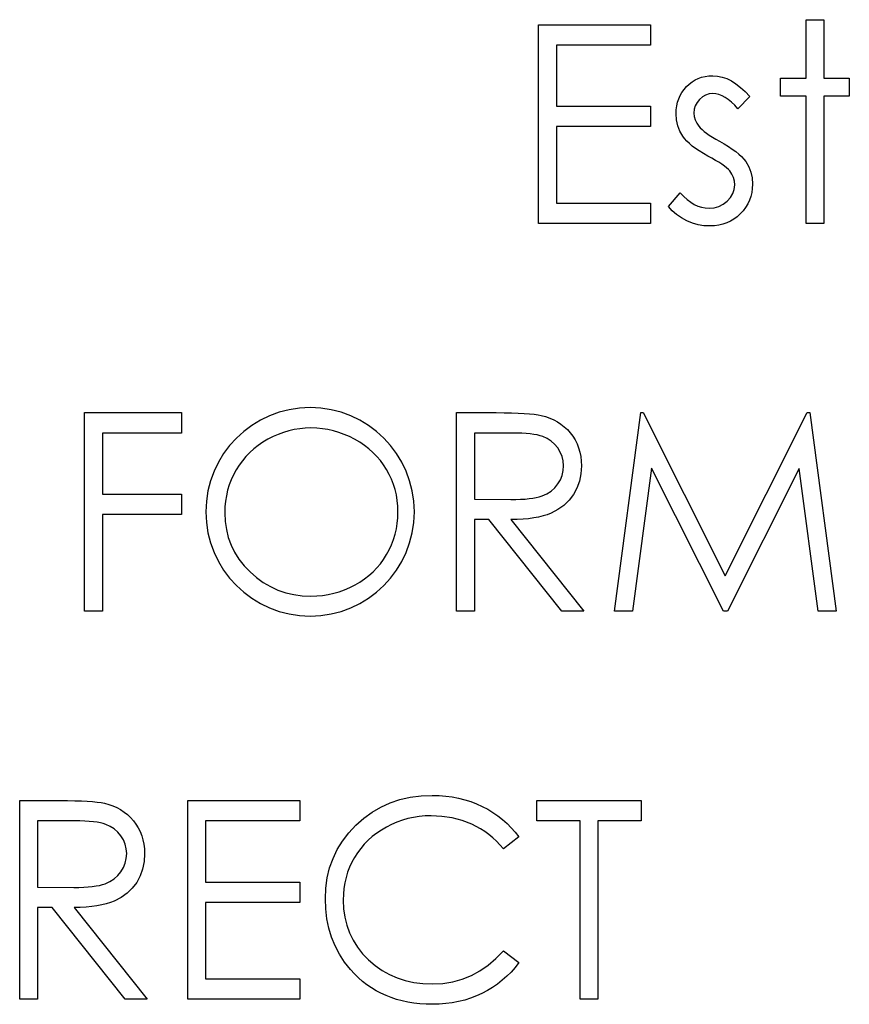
# Model space of a CAD drawing. Header units: inches. Extents: x 1694 to 2505, y -239 to -56.
# Tile 162 of 179: x 1834.672 to 1835.247, y -81.697 to -81.015. Entities that reach past the tile are written whole.
import ezdxf

# ---------------------------------------------------------------- set-up
doc = ezdxf.new("R2010")
doc.units = ezdxf.units.IN
doc.header["$LTSCALE"] = 0.5
doc.header["$MEASUREMENT"] = 0

msp = doc.modelspace()

# ---------------------------------------------------------------- linework, layer by layer
at = {"color": 7, "linetype": 'Continuous'}
for p, q in [((1835.21745, -81.05519), (1835.21745, -81.01456)), ((1835.21746, -81.01456), (1835.22982, -81.01456)), ((1835.22982, -81.01456), (1835.22982, -81.05519)), ((1835.03196, -81.01809), (1835.10969, -81.01809)), ((1835.03196, -81.15589), (1835.03196, -81.01809)), ((1835.10969, -81.01809), (1835.10969, -81.03222)), ((1835.10969, -81.03222), (1835.04432, -81.03222)), ((1835.04432, -81.03222), (1835.04432, -81.07462)), ((1835.14052, -81.05638), (1835.14273, -81.0553)), ((1835.14273, -81.0553), (1835.14507, -81.05447)), ((1835.14507, -81.05447), (1835.14753, -81.05389)), ((1835.14753, -81.05389), (1835.1501, -81.05353)), ((1835.1501, -81.05353), (1835.1528, -81.05342)), ((1835.1528, -81.05342), (1835.156, -81.05364)), ((1835.156, -81.05364), (1835.15921, -81.05431)), ((1835.15921, -81.05431), (1835.16244, -81.05544)), ((1835.16244, -81.05544), (1835.16567, -81.05701)), ((1835.19978, -81.06756), (1835.19978, -81.05519)), ((1835.19978, -81.05519), (1835.21745, -81.05519)), ((1835.22982, -81.05519), (1835.24748, -81.05519)), ((1835.24748, -81.05519), (1835.24748, -81.06756)), ((1835.13287, -81.06289), (1835.13456, -81.06096)), ((1835.13456, -81.06096), (1835.13643, -81.05919)), ((1835.13643, -81.05919), (1835.13842, -81.05767)), ((1835.13842, -81.05767), (1835.14052, -81.05638)), ((1835.16567, -81.05701), (1835.16887, -81.05903)), ((1835.16887, -81.05903), (1835.1721, -81.06148)), ((1835.1721, -81.06148), (1835.17535, -81.06438)), ((1835.12915, -81.06943), (1835.13017, -81.06714)), ((1835.13017, -81.06714), (1835.13141, -81.06496)), ((1835.13141, -81.06496), (1835.13287, -81.06289)), ((1835.14557, -81.06808), (1835.14356, -81.06987)), ((1835.14781, -81.06681), (1835.14557, -81.06808)), ((1835.15021, -81.06604), (1835.14781, -81.06681)), ((1835.1528, -81.06579), (1835.15021, -81.06604)), ((1835.15493, -81.06595), (1835.1528, -81.06579)), ((1835.15708, -81.06645), (1835.15493, -81.06595)), ((1835.15923, -81.06728), (1835.15708, -81.06645)), ((1835.16141, -81.06844), (1835.15923, -81.06728)), ((1835.16357, -81.06993), (1835.16141, -81.06844)), ((1835.17859, -81.06775), (1835.17019, -81.07639)), ((1835.17535, -81.06438), (1835.17858, -81.06775)), ((1835.21745, -81.06756), (1835.19978, -81.06756)), ((1835.21745, -81.15589), (1835.21745, -81.06756)), ((1835.24748, -81.06756), (1835.22982, -81.06756)), ((1835.22982, -81.06756), (1835.22982, -81.15589)), ((1835.04432, -81.07462), (1835.10969, -81.07462)), ((1835.10969, -81.07462), (1835.10969, -81.08875)), ((1835.12746, -81.07705), (1835.12779, -81.0744)), ((1835.12779, -81.0744), (1835.12837, -81.07186)), ((1835.12837, -81.07186), (1835.12915, -81.06943)), ((1835.14068, -81.07426), (1835.13997, -81.07672)), ((1835.14187, -81.072), (1835.14068, -81.07426)), ((1835.14356, -81.06987), (1835.14187, -81.072)), ((1835.16578, -81.07175), (1835.16357, -81.06993)), ((1835.16798, -81.0739), (1835.16578, -81.07175)), ((1835.17019, -81.07639), (1835.16798, -81.0739)), ((1835.12735, -81.07984), (1835.12746, -81.07705)), ((1835.12763, -81.08409), (1835.12735, -81.07984)), ((1835.13997, -81.07672), (1835.13972, -81.07934)), ((1835.13972, -81.07934), (1835.13994, -81.08172)), ((1835.13994, -81.08172), (1835.14057, -81.08401)), ((1835.10969, -81.08875), (1835.04432, -81.08875)), ((1835.04432, -81.08875), (1835.04432, -81.14175)), ((1835.12851, -81.08806), (1835.12763, -81.08409)), ((1835.12995, -81.09185), (1835.12851, -81.08806)), ((1835.14057, -81.08401), (1835.14165, -81.08627)), ((1835.14165, -81.08627), (1835.14314, -81.08848)), ((1835.14314, -81.08848), (1835.14411, -81.08961)), ((1835.14411, -81.08961), (1835.14532, -81.09077)), ((1835.13196, -81.09535), (1835.12995, -81.09185)), ((1835.13323, -81.09704), (1835.13196, -81.09535)), ((1835.14532, -81.09077), (1835.14676, -81.09201)), ((1835.14676, -81.09201), (1835.14844, -81.09328)), ((1835.14844, -81.09328), (1835.15037, -81.09461)), ((1835.15037, -81.09461), (1835.15253, -81.09596)), ((1835.15253, -81.09596), (1835.1549, -81.09739)), ((1835.13478, -81.09875), (1835.13323, -81.09704)), ((1835.13654, -81.10046), (1835.13478, -81.09875)), ((1835.13859, -81.10217), (1835.13654, -81.10046)), ((1835.14091, -81.10388), (1835.13859, -81.10217)), ((1835.1549, -81.09739), (1835.15752, -81.09886)), ((1835.15752, -81.09886), (1835.16072, -81.10068)), ((1835.16072, -81.10068), (1835.16365, -81.10247)), ((1835.16365, -81.10247), (1835.16633, -81.10427)), ((1835.14344, -81.10562), (1835.14091, -81.10388)), ((1835.14626, -81.10736), (1835.14344, -81.10562)), ((1835.14932, -81.1091), (1835.14626, -81.10736)), ((1835.15217, -81.11064), (1835.14932, -81.1091)), ((1835.16633, -81.10427), (1835.16873, -81.10603)), ((1835.16873, -81.10603), (1835.17085, -81.1078)), ((1835.17085, -81.1078), (1835.17273, -81.10954)), ((1835.17273, -81.10954), (1835.17433, -81.11128)), ((1835.15473, -81.11211), (1835.15217, -81.11064)), ((1835.15705, -81.11349), (1835.15473, -81.11211)), ((1835.1591, -81.11481), (1835.15705, -81.11349)), ((1835.16086, -81.11608), (1835.1591, -81.11481)), ((1835.16238, -81.1173), (1835.16086, -81.11608)), ((1835.17433, -81.11128), (1835.17566, -81.11299)), ((1835.17566, -81.11299), (1835.1777, -81.11655)), ((1835.1777, -81.11655), (1835.17919, -81.12033)), ((1835.16362, -81.11843), (1835.16238, -81.1173)), ((1835.16459, -81.11948), (1835.16362, -81.11843)), ((1835.16608, -81.12166), (1835.16459, -81.11948)), ((1835.16713, -81.12398), (1835.16608, -81.12166)), ((1835.16776, -81.12646), (1835.16713, -81.12398)), ((1835.17919, -81.12033), (1835.18005, -81.12434)), ((1835.16765, -81.13226), (1835.16798, -81.12908)), ((1835.16798, -81.12908), (1835.16776, -81.12646)), ((1835.18005, -81.12434), (1835.18035, -81.12856)), ((1835.18035, -81.12856), (1835.18021, -81.13154)), ((1835.12205, -81.14402), (1835.13025, -81.13469)), ((1835.13025, -81.13469), (1835.13262, -81.13717)), ((1835.13262, -81.13717), (1835.13503, -81.13932)), ((1835.16506, -81.13794), (1835.16669, -81.13518)), ((1835.16669, -81.13518), (1835.16765, -81.13226)), ((1835.17916, -81.13717), (1835.17825, -81.13979)), ((1835.17983, -81.13441), (1835.17916, -81.13717)), ((1835.18021, -81.13154), (1835.17983, -81.13441)), ((1835.04432, -81.14175), (1835.10969, -81.14175)), ((1835.10969, -81.14175), (1835.10969, -81.15589)), ((1835.12473, -81.14702), (1835.12205, -81.14402)), ((1835.13503, -81.13932), (1835.13748, -81.14115)), ((1835.13748, -81.14115), (1835.13994, -81.14264)), ((1835.13994, -81.14264), (1835.14245, -81.1438)), ((1835.14245, -81.1438), (1835.14502, -81.14462)), ((1835.15377, -81.14498), (1835.15705, -81.14407)), ((1835.15705, -81.14407), (1835.16006, -81.14258)), ((1835.16006, -81.14258), (1835.16279, -81.14046)), ((1835.16279, -81.14046), (1835.16506, -81.13794)), ((1835.17704, -81.14233), (1835.1756, -81.14473)), ((1835.17825, -81.13979), (1835.17704, -81.14233)), ((1835.12774, -81.1497), (1835.12473, -81.14702)), ((1835.13108, -81.15205), (1835.12774, -81.1497)), ((1835.14502, -81.14462), (1835.14759, -81.14512)), ((1835.14759, -81.14512), (1835.15021, -81.14529)), ((1835.15021, -81.14529), (1835.15377, -81.14498)), ((1835.16972, -81.15119), (1835.16743, -81.1529)), ((1835.1719, -81.14921), (1835.16972, -81.15119)), ((1835.17389, -81.14702), (1835.1719, -81.14921)), ((1835.1756, -81.14473), (1835.17389, -81.14702)), ((1835.10969, -81.15589), (1835.03196, -81.15589)), ((1835.13475, -81.15404), (1835.13108, -81.15205)), ((1835.13864, -81.15561), (1835.13475, -81.15404)), ((1835.14262, -81.15674), (1835.13864, -81.15561)), ((1835.14667, -81.15743), (1835.14262, -81.15674)), ((1835.15084, -81.15765), (1835.14667, -81.15743)), ((1835.15393, -81.15751), (1835.15084, -81.15765)), ((1835.15689, -81.15713), (1835.15393, -81.15751)), ((1835.15973, -81.15647), (1835.15689, -81.15713)), ((1835.16244, -81.15553), (1835.15973, -81.15647)), ((1835.165, -81.15434), (1835.16244, -81.15553)), ((1835.16743, -81.1529), (1835.165, -81.15434)), ((1835.22982, -81.15589), (1835.21745, -81.15589)), ((1834.71716, -81.42491), (1834.71716, -81.28712)), ((1834.71717, -81.28712), (1834.78429, -81.28712)), ((1834.78429, -81.28712), (1834.78429, -81.30125)), ((1834.97509, -81.28712), (1835.00266, -81.28712)), ((1834.97509, -81.42491), (1834.97509, -81.28712)), ((1835.00266, -81.28712), (1835.00818, -81.28715)), ((1835.00818, -81.28715), (1835.01326, -81.28723)), ((1835.01326, -81.28723), (1835.01784, -81.2874)), ((1835.01784, -81.2874), (1835.02198, -81.28759)), ((1835.02198, -81.28759), (1835.02565, -81.28786)), ((1835.02565, -81.28786), (1835.02886, -81.28817)), ((1835.08462, -81.42491), (1835.10281, -81.28712)), ((1835.10281, -81.28712), (1835.10457, -81.28712)), ((1835.10457, -81.28712), (1835.16146, -81.40018)), ((1835.16146, -81.40018), (1835.21822, -81.28712)), ((1835.21822, -81.28712), (1835.22001, -81.28712)), ((1835.22001, -81.28712), (1835.23831, -81.42491)), ((1835.02886, -81.28817), (1835.03162, -81.28855)), ((1835.03162, -81.28855), (1835.03388, -81.289)), ((1835.03388, -81.289), (1835.03689, -81.2898)), ((1835.03689, -81.2898), (1835.03976, -81.29082)), ((1835.03976, -81.29082), (1835.04249, -81.29203)), ((1835.04249, -81.29203), (1835.04506, -81.29344)), ((1835.04506, -81.29344), (1835.04749, -81.29507)), ((1834.78429, -81.30125), (1834.72953, -81.30125)), ((1834.72953, -81.30125), (1834.72953, -81.34365)), ((1834.85507, -81.30081), (1834.8514, -81.30216)), ((1834.85877, -81.29968), (1834.85507, -81.30081)), ((1834.86252, -81.29882), (1834.85877, -81.29968)), ((1834.86633, -81.29822), (1834.86252, -81.29882)), ((1834.87019, -81.29783), (1834.86633, -81.29822)), ((1834.87411, -81.29772), (1834.87019, -81.29783)), ((1834.87809, -81.29783), (1834.87411, -81.29772)), ((1834.88201, -81.29822), (1834.87809, -81.29783)), ((1834.88587, -81.29882), (1834.88201, -81.29822)), ((1834.88971, -81.29968), (1834.88587, -81.29882)), ((1834.89346, -81.30081), (1834.88971, -81.29968)), ((1834.89716, -81.30216), (1834.89346, -81.30081)), ((1834.98747, -81.30125), (1834.98745, -81.34718)), ((1835.01329, -81.30125), (1834.98745, -81.30125)), ((1835.0169, -81.30128), (1835.01329, -81.30125)), ((1835.02027, -81.30139), (1835.0169, -81.30128)), ((1835.02336, -81.30158), (1835.02027, -81.30139)), ((1835.04749, -81.29507), (1835.04978, -81.29689)), ((1835.04978, -81.29689), (1835.05193, -81.29891)), ((1835.05193, -81.29891), (1835.05392, -81.30114)), ((1835.05392, -81.30114), (1835.05574, -81.30352)), ((1834.84082, -81.30766), (1834.83759, -81.30989)), ((1834.84425, -81.30561), (1834.84082, -81.30766)), ((1834.84781, -81.30376), (1834.84425, -81.30561)), ((1834.8514, -81.30216), (1834.84781, -81.30376)), ((1834.90083, -81.30376), (1834.89716, -81.30216)), ((1834.90442, -81.30561), (1834.90083, -81.30376)), ((1834.9079, -81.30766), (1834.90442, -81.30561)), ((1834.91116, -81.30986), (1834.9079, -81.30766)), ((1835.02621, -81.30186), (1835.02336, -81.30158)), ((1835.02875, -81.30219), (1835.02621, -81.30186)), ((1835.03104, -81.3026), (1835.02875, -81.30219)), ((1835.03305, -81.3031), (1835.03104, -81.3026)), ((1835.03482, -81.30365), (1835.03305, -81.3031)), ((1835.03791, -81.30503), (1835.03482, -81.30365)), ((1835.04067, -81.30683), (1835.03791, -81.30503)), ((1835.04313, -81.30901), (1835.04067, -81.30683)), ((1835.05574, -81.30352), (1835.05732, -81.30606)), ((1835.05732, -81.30606), (1835.05864, -81.3087)), ((1834.83171, -81.31486), (1834.82906, -81.31759)), ((1834.83456, -81.31229), (1834.83171, -81.31486)), ((1834.83759, -81.30989), (1834.83456, -81.31229)), ((1834.91425, -81.31224), (1834.91116, -81.30986)), ((1834.91712, -81.31478), (1834.91425, -81.31224)), ((1834.91977, -81.31748), (1834.91712, -81.31478)), ((1835.04528, -81.3116), (1835.04313, -81.30901)), ((1835.04702, -81.31445), (1835.04528, -81.3116)), ((1835.04829, -81.31746), (1835.04702, -81.31445)), ((1835.05864, -81.3087), (1835.05972, -81.31149)), ((1835.05972, -81.31149), (1835.06057, -81.31442)), ((1835.06057, -81.31442), (1835.06118, -81.31746)), ((1834.82658, -81.32049), (1834.82432, -81.32358)), ((1834.82906, -81.31759), (1834.82658, -81.32049)), ((1834.92225, -81.32035), (1834.91977, -81.31748)), ((1834.92452, -81.32339), (1834.92225, -81.32035)), ((1835.04903, -81.32063), (1835.04829, -81.31746)), ((1835.04928, -81.32394), (1835.04903, -81.32063)), ((1835.06118, -81.31746), (1835.06154, -81.32066)), ((1835.06154, -81.32066), (1835.06165, -81.32397)), ((1834.82225, -81.32684), (1834.8204, -81.33021)), ((1834.82432, -81.32358), (1834.82225, -81.32684)), ((1834.92659, -81.32659), (1834.92452, -81.32339)), ((1834.92844, -81.32993), (1834.92659, -81.32659)), ((1835.04829, -81.33059), (1835.04903, -81.32734)), ((1835.04903, -81.32734), (1835.04928, -81.32394)), ((1835.06165, -81.32397), (1835.06132, -81.32946)), ((1835.11023, -81.32554), (1835.09706, -81.42491)), ((1835.16017, -81.42491), (1835.11023, -81.32554)), ((1835.21269, -81.32576), (1835.16295, -81.42491)), ((1835.22589, -81.42491), (1835.21269, -81.32576)), ((1834.81877, -81.33369), (1834.81742, -81.33727)), ((1834.8204, -81.33021), (1834.81877, -81.33369)), ((1834.93004, -81.33335), (1834.92844, -81.32993)), ((1834.93139, -81.33686), (1834.93004, -81.33335)), ((1835.04534, -81.33658), (1835.04708, -81.33366)), ((1835.04708, -81.33366), (1835.04829, -81.33059)), ((1835.0603, -81.3346), (1835.05859, -81.3394)), ((1835.06132, -81.32946), (1835.0603, -81.3346)), ((1834.81631, -81.34095), (1834.81543, -81.3447)), ((1834.81742, -81.33727), (1834.81631, -81.34095)), ((1834.93249, -81.34048), (1834.93139, -81.33686)), ((1834.93335, -81.3442), (1834.93249, -81.34048)), ((1835.03769, -81.34332), (1835.04064, -81.34147)), ((1835.04064, -81.34147), (1835.04318, -81.33921)), ((1835.04318, -81.33921), (1835.04534, -81.33658)), ((1835.05859, -81.3394), (1835.05621, -81.34387)), ((1834.72953, -81.34365), (1834.78429, -81.34365)), ((1834.78429, -81.34365), (1834.78429, -81.35778)), ((1834.81482, -81.34856), (1834.81444, -81.35251)), ((1834.81543, -81.3447), (1834.81482, -81.34856)), ((1834.93396, -81.34801), (1834.93335, -81.3442)), ((1834.93434, -81.35193), (1834.93396, -81.34801)), ((1834.98745, -81.34718), (1835.01268, -81.34738)), ((1835.01268, -81.34738), (1835.01621, -81.34735)), ((1835.01621, -81.34735), (1835.01953, -81.34721)), ((1835.01953, -81.34721), (1835.02259, -81.34702)), ((1835.02259, -81.34702), (1835.02543, -81.34674)), ((1835.02543, -81.34674), (1835.02803, -81.34638)), ((1835.02803, -81.34638), (1835.03038, -81.34594)), ((1835.03038, -81.34594), (1835.0325, -81.34542)), ((1835.0325, -81.34542), (1835.03438, -81.34481)), ((1835.03438, -81.34481), (1835.03769, -81.34332)), ((1835.0532, -81.3479), (1835.04961, -81.35141)), ((1835.05621, -81.34387), (1835.0532, -81.3479)), ((1834.81444, -81.35251), (1834.81432, -81.35657)), ((1834.93445, -81.35593), (1834.93434, -81.35193)), ((1834.93434, -81.35996), (1834.93445, -81.35593)), ((1835.04542, -81.35439), (1835.04067, -81.35684)), ((1835.04961, -81.35141), (1835.04542, -81.35439)), ((1834.78429, -81.35778), (1834.72953, -81.35778)), ((1834.72953, -81.35778), (1834.72953, -81.42491)), ((1834.81432, -81.35657), (1834.8146, -81.36253)), ((1834.8146, -81.36253), (1834.81543, -81.36825)), ((1834.93396, -81.36391), (1834.93434, -81.35996)), ((1834.9975, -81.36132), (1834.98745, -81.36132)), ((1834.98745, -81.36132), (1834.98745, -81.42491)), ((1835.04812, -81.42491), (1834.9975, -81.36132)), ((1835.01713, -81.36123), (1835.01279, -81.36132)), ((1835.01279, -81.36132), (1835.06342, -81.42491)), ((1835.02121, -81.36101), (1835.01713, -81.36123)), ((1835.02505, -81.36065), (1835.02121, -81.36101)), ((1835.02866, -81.36016), (1835.02505, -81.36065)), ((1835.03203, -81.35952), (1835.02866, -81.36016)), ((1835.03515, -81.35878), (1835.03203, -81.35952)), ((1835.03802, -81.35787), (1835.03515, -81.35878)), ((1835.04067, -81.35684), (1835.03802, -81.35787)), ((1834.81543, -81.36825), (1834.81678, -81.37371)), ((1834.93249, -81.3715), (1834.93335, -81.36775)), ((1834.93335, -81.36775), (1834.93396, -81.36391)), ((1834.81678, -81.37371), (1834.81871, -81.37896)), ((1834.93004, -81.37873), (1834.93139, -81.37517)), ((1834.93139, -81.37517), (1834.93249, -81.3715)), ((1834.81871, -81.37896), (1834.82117, -81.38398)), ((1834.92659, -81.38561), (1834.92844, -81.38221)), ((1834.92844, -81.38221), (1834.93004, -81.37873)), ((1834.82117, -81.38398), (1834.82418, -81.38875)), ((1834.82418, -81.38875), (1834.82774, -81.39328)), ((1834.92228, -81.39193), (1834.92452, -81.38886)), ((1834.92452, -81.38886), (1834.92659, -81.38561)), ((1834.82774, -81.39328), (1834.83185, -81.39759)), ((1834.91717, -81.39753), (1834.91982, -81.39483)), ((1834.91982, -81.39483), (1834.92228, -81.39193)), ((1834.83185, -81.39759), (1834.83635, -81.40151)), ((1834.83635, -81.40151), (1834.84107, -81.4049)), ((1834.90809, -81.40463), (1834.91132, -81.40245)), ((1834.91132, -81.40245), (1834.91433, -81.40007)), ((1834.91433, -81.40007), (1834.91717, -81.39753)), ((1834.84107, -81.4049), (1834.84601, -81.40777)), ((1834.84601, -81.40777), (1834.85118, -81.41012)), ((1834.85118, -81.41012), (1834.85659, -81.41197)), ((1834.89379, -81.41131), (1834.89749, -81.41001)), ((1834.89749, -81.41001), (1834.90111, -81.40844)), ((1834.90111, -81.40844), (1834.90467, -81.40664)), ((1834.90467, -81.40664), (1834.90809, -81.40463)), ((1834.85659, -81.41197), (1834.86219, -81.41327)), ((1834.86219, -81.41327), (1834.86804, -81.41407)), ((1834.86804, -81.41407), (1834.87411, -81.41431)), ((1834.87411, -81.41431), (1834.8782, -81.4142)), ((1834.8782, -81.4142), (1834.8822, -81.41385)), ((1834.8822, -81.41385), (1834.88615, -81.41324)), ((1834.88615, -81.41324), (1834.89001, -81.41238)), ((1834.89001, -81.41238), (1834.89379, -81.41131)), ((1834.72953, -81.42491), (1834.71716, -81.42491)), ((1834.98745, -81.42491), (1834.97509, -81.42491)), ((1835.06342, -81.42491), (1835.04812, -81.42491)), ((1835.09706, -81.42491), (1835.08462, -81.42491)), ((1835.16295, -81.42491), (1835.16017, -81.42491)), ((1835.23831, -81.42491), (1835.22589, -81.42491)), ((1834.93586, -81.55551), (1834.94298, -81.55391)), ((1834.94298, -81.55391), (1834.95046, -81.55295)), ((1834.95046, -81.55295), (1834.95825, -81.55261)), ((1834.95825, -81.55261), (1834.963, -81.55273)), ((1834.963, -81.55273), (1834.96763, -81.55308)), ((1834.96763, -81.55308), (1834.97213, -81.55369)), ((1834.97213, -81.55369), (1834.97652, -81.55452)), ((1834.67211, -81.69394), (1834.67211, -81.55615)), ((1834.67212, -81.55615), (1834.69969, -81.55615)), ((1834.69969, -81.55615), (1834.70521, -81.55618)), ((1834.70521, -81.55618), (1834.71029, -81.55626)), ((1834.71029, -81.55626), (1834.71487, -81.55642)), ((1834.71487, -81.55642), (1834.71901, -81.55662)), ((1834.71901, -81.55662), (1834.72268, -81.55689)), ((1834.72268, -81.55689), (1834.72588, -81.5572)), ((1834.72588, -81.5572), (1834.72864, -81.55758)), ((1834.72864, -81.55758), (1834.73091, -81.55803)), ((1834.73091, -81.55803), (1834.73392, -81.55883)), ((1834.73392, -81.55883), (1834.73679, -81.55985)), ((1834.73679, -81.55985), (1834.73952, -81.56106)), ((1834.73952, -81.56106), (1834.74209, -81.56247)), ((1834.78871, -81.55615), (1834.86644, -81.55615)), ((1834.78871, -81.69394), (1834.78871, -81.55615)), ((1834.86644, -81.55615), (1834.86644, -81.57028)), ((1834.91648, -81.56424), (1834.92261, -81.5607)), ((1834.92261, -81.5607), (1834.92907, -81.55778)), ((1834.92907, -81.55778), (1834.93586, -81.55551)), ((1834.97652, -81.55452), (1834.9808, -81.55557)), ((1834.9808, -81.55557), (1834.98497, -81.55689)), ((1834.98497, -81.55689), (1834.98903, -81.55844)), ((1834.98903, -81.55844), (1834.99295, -81.56021)), ((1834.99295, -81.56021), (1834.99673, -81.56219)), ((1835.03074, -81.57028), (1835.03073, -81.55615)), ((1835.03073, -81.55615), (1835.10316, -81.55615)), ((1835.10316, -81.55615), (1835.10316, -81.57028)), ((1834.74209, -81.56247), (1834.74452, -81.5641)), ((1834.74452, -81.5641), (1834.74681, -81.56592)), ((1834.74681, -81.56592), (1834.74896, -81.56793)), ((1834.91072, -81.56843), (1834.91648, -81.56424)), ((1834.94525, -81.56785), (1834.94135, -81.56871)), ((1834.94925, -81.56724), (1834.94525, -81.56785)), ((1834.95333, -81.56686), (1834.94925, -81.56724)), ((1834.95748, -81.56675), (1834.95333, -81.56686)), ((1834.96498, -81.56711), (1834.95748, -81.56675)), ((1834.97216, -81.56821), (1834.96498, -81.56711)), ((1834.99673, -81.56219), (1835.00034, -81.56437)), ((1835.00034, -81.56437), (1835.00379, -81.56675)), ((1835.00379, -81.56675), (1835.00705, -81.56929)), ((1834.68449, -81.57028), (1834.68448, -81.61621)), ((1834.71032, -81.57028), (1834.68448, -81.57028)), ((1834.71393, -81.57031), (1834.71032, -81.57028)), ((1834.7173, -81.57042), (1834.71393, -81.57031)), ((1834.72039, -81.57061), (1834.7173, -81.57042)), ((1834.72323, -81.57089), (1834.72039, -81.57061)), ((1834.72577, -81.57122), (1834.72323, -81.57089)), ((1834.72806, -81.57163), (1834.72577, -81.57122)), ((1834.73008, -81.57213), (1834.72806, -81.57163)), ((1834.73185, -81.57268), (1834.73008, -81.57213)), ((1834.73494, -81.57406), (1834.73185, -81.57268)), ((1834.7377, -81.57586), (1834.73494, -81.57406)), ((1834.74896, -81.56793), (1834.75095, -81.57017)), ((1834.75095, -81.57017), (1834.75277, -81.57254)), ((1834.75277, -81.57254), (1834.75434, -81.57508)), ((1834.86644, -81.57028), (1834.80108, -81.57028)), ((1834.80108, -81.57028), (1834.80108, -81.61268)), ((1834.90028, -81.57862), (1834.90525, -81.57329)), ((1834.90525, -81.57329), (1834.91072, -81.56843)), ((1834.92645, -81.57456), (1834.92297, -81.5766)), ((1834.93007, -81.57274), (1834.92645, -81.57456)), ((1834.93374, -81.57114), (1834.93007, -81.57274)), ((1834.93749, -81.56981), (1834.93374, -81.57114)), ((1834.94135, -81.56871), (1834.93749, -81.56981)), ((1834.97903, -81.57003), (1834.97216, -81.56821)), ((1834.9856, -81.5726), (1834.97903, -81.57003)), ((1834.98875, -81.57415), (1834.9856, -81.5726)), ((1834.99179, -81.57586), (1834.98875, -81.57415)), ((1835.00705, -81.56929), (1835.01014, -81.57205)), ((1835.01014, -81.57205), (1835.01307, -81.57497)), ((1835.06077, -81.57028), (1835.03073, -81.57028)), ((1835.06077, -81.69394), (1835.06077, -81.57028)), ((1835.10316, -81.57028), (1835.07313, -81.57028)), ((1835.07313, -81.57028), (1835.07313, -81.69394)), ((1834.74015, -81.57804), (1834.7377, -81.57586)), ((1834.74231, -81.58063), (1834.74015, -81.57804)), ((1834.74405, -81.58348), (1834.74231, -81.58063)), ((1834.75434, -81.57508), (1834.75567, -81.57773)), ((1834.75567, -81.57773), (1834.75674, -81.58052)), ((1834.75674, -81.58052), (1834.7576, -81.58345)), ((1834.896, -81.58422), (1834.90028, -81.57862)), ((1834.91665, -81.58118), (1834.91378, -81.58372)), ((1834.91971, -81.57881), (1834.91665, -81.58118)), ((1834.92297, -81.5766), (1834.91971, -81.57881)), ((1834.99468, -81.57773), (1834.99179, -81.57586)), ((1834.9975, -81.57978), (1834.99468, -81.57773)), ((1835.00018, -81.58201), (1834.9975, -81.57978)), ((1835.01839, -81.58143), (1835.00755, -81.58971)), ((1835.01307, -81.57497), (1835.0158, -81.57812)), ((1835.0158, -81.57812), (1835.01837, -81.58143)), ((1834.74532, -81.58648), (1834.74405, -81.58348)), ((1834.74606, -81.58966), (1834.74532, -81.58648)), ((1834.7576, -81.58345), (1834.75821, -81.58648)), ((1834.75821, -81.58648), (1834.75857, -81.58969)), ((1834.89236, -81.59016), (1834.896, -81.58422)), ((1834.9111, -81.58643), (1834.90864, -81.5893)), ((1834.91378, -81.58372), (1834.9111, -81.58643)), ((1835.00274, -81.58441), (1835.00018, -81.58201)), ((1835.0052, -81.58698), (1835.00274, -81.58441)), ((1835.00755, -81.58971), (1835.0052, -81.58698)), ((1834.74631, -81.59297), (1834.74606, -81.58966)), ((1834.74606, -81.59637), (1834.74631, -81.59297)), ((1834.75868, -81.593), (1834.75835, -81.59849)), ((1834.75857, -81.58969), (1834.75868, -81.593)), ((1834.88941, -81.59637), (1834.89236, -81.59016)), ((1834.90638, -81.59236), (1834.90431, -81.59557)), ((1834.90864, -81.5893), (1834.90638, -81.59236)), ((1834.7441, -81.60269), (1834.74532, -81.59962)), ((1834.74532, -81.59962), (1834.74606, -81.59637)), ((1834.75835, -81.59849), (1834.75732, -81.60363)), ((1834.88709, -81.60288), (1834.88941, -81.59637)), ((1834.90246, -81.59891), (1834.90089, -81.60236)), ((1834.90431, -81.59557), (1834.90246, -81.59891)), ((1834.73767, -81.6105), (1834.74021, -81.60824)), ((1834.74021, -81.60824), (1834.74236, -81.60561)), ((1834.74236, -81.60561), (1834.7441, -81.60269)), ((1834.75561, -81.60843), (1834.75324, -81.6129)), ((1834.75732, -81.60363), (1834.75561, -81.60843)), ((1834.88543, -81.6097), (1834.88709, -81.60288)), ((1834.89954, -81.60589), (1834.89843, -81.60956)), ((1834.90089, -81.60236), (1834.89954, -81.60589)), ((1834.72246, -81.61577), (1834.72506, -81.61541)), ((1834.72506, -81.61541), (1834.7274, -81.61497)), ((1834.7274, -81.61497), (1834.72953, -81.61445)), ((1834.72953, -81.61445), (1834.7314, -81.61384)), ((1834.7314, -81.61384), (1834.73472, -81.61235)), ((1834.73472, -81.61235), (1834.73767, -81.6105)), ((1834.75324, -81.6129), (1834.75023, -81.61693)), ((1834.80108, -81.61268), (1834.86644, -81.61268)), ((1834.86644, -81.61268), (1834.86644, -81.62681)), ((1834.88444, -81.61682), (1834.88543, -81.6097)), ((1834.89758, -81.61331), (1834.89697, -81.61715)), ((1834.89843, -81.60956), (1834.89758, -81.61331)), ((1834.68448, -81.61621), (1834.70971, -81.61641)), ((1834.70971, -81.61641), (1834.71324, -81.61638)), ((1834.71324, -81.61638), (1834.71655, -81.61624)), ((1834.71655, -81.61624), (1834.71962, -81.61605)), ((1834.71962, -81.61605), (1834.72246, -81.61577)), ((1834.74664, -81.62044), (1834.74245, -81.62342)), ((1834.75023, -81.61693), (1834.74664, -81.62044)), ((1834.88411, -81.62425), (1834.88444, -81.61682)), ((1834.89658, -81.62113), (1834.89647, -81.62518)), ((1834.89697, -81.61715), (1834.89658, -81.62113)), ((1834.72569, -81.62919), (1834.72207, -81.62968)), ((1834.72906, -81.62855), (1834.72569, -81.62919)), ((1834.73218, -81.62781), (1834.72906, -81.62855)), ((1834.73505, -81.6269), (1834.73218, -81.62781)), ((1834.7377, -81.62587), (1834.73505, -81.6269)), ((1834.74245, -81.62342), (1834.7377, -81.62587)), ((1834.86644, -81.62681), (1834.80108, -81.62681)), ((1834.80108, -81.62681), (1834.80108, -81.67981)), ((1834.88438, -81.63131), (1834.88411, -81.62425)), ((1834.89647, -81.62518), (1834.89675, -81.63128)), ((1834.69453, -81.63035), (1834.68448, -81.63035)), ((1834.68448, -81.63035), (1834.68448, -81.69394)), ((1834.74515, -81.69394), (1834.69453, -81.63035)), ((1834.71415, -81.63026), (1834.70982, -81.63035)), ((1834.70982, -81.63035), (1834.76044, -81.69394)), ((1834.71824, -81.63004), (1834.71415, -81.63026)), ((1834.72207, -81.62968), (1834.71824, -81.63004)), ((1834.88521, -81.6381), (1834.88438, -81.63131)), ((1834.89675, -81.63128), (1834.89758, -81.63711)), ((1834.88656, -81.64464), (1834.88521, -81.6381)), ((1834.89758, -81.63711), (1834.89893, -81.64268)), ((1834.89893, -81.64268), (1834.90086, -81.64798)), ((1834.88847, -81.65091), (1834.88656, -81.64464)), ((1834.90086, -81.64798), (1834.90332, -81.65306)), ((1834.89092, -81.65693), (1834.88847, -81.65091)), ((1834.90332, -81.65306), (1834.90635, -81.65787)), ((1834.89393, -81.66267), (1834.89092, -81.65693)), ((1834.89749, -81.66816), (1834.89393, -81.66267)), ((1834.90635, -81.65787), (1834.90991, -81.66242)), ((1834.90991, -81.66242), (1834.91403, -81.6667)), ((1835.00244, -81.66576), (1835.00755, -81.66038)), ((1835.00755, -81.66038), (1835.01837, -81.66858)), ((1834.90158, -81.67338), (1834.89749, -81.66816)), ((1834.91403, -81.6667), (1834.91855, -81.67059)), ((1834.99706, -81.67043), (1835.00244, -81.66576)), ((1835.01837, -81.66858), (1835.01572, -81.67192)), ((1834.90423, -81.6763), (1834.90158, -81.67338)), ((1834.90702, -81.67904), (1834.90423, -81.6763)), ((1834.91855, -81.67059), (1834.92339, -81.67399)), ((1834.92339, -81.67399), (1834.92849, -81.67683)), ((1834.92849, -81.67683), (1834.93387, -81.67918)), ((1834.98535, -81.6776), (1834.99134, -81.67437)), ((1834.99134, -81.67437), (1834.99706, -81.67043)), ((1835.0129, -81.67509), (1835.00995, -81.67804)), ((1835.01572, -81.67192), (1835.0129, -81.67509)), ((1834.80108, -81.67981), (1834.86644, -81.67981)), ((1834.86644, -81.67981), (1834.86644, -81.69394)), ((1834.90991, -81.68158), (1834.90702, -81.67904)), ((1834.91292, -81.68392), (1834.90991, -81.68158)), ((1834.91607, -81.68608), (1834.91292, -81.68392)), ((1834.93387, -81.67918), (1834.93956, -81.681)), ((1834.93956, -81.681), (1834.94552, -81.68229)), ((1834.94552, -81.68229), (1834.95179, -81.6831)), ((1834.95179, -81.6831), (1834.95833, -81.68334)), ((1834.95833, -81.68334), (1834.96554, -81.68298)), ((1834.96554, -81.68298), (1834.97244, -81.68191)), ((1834.97244, -81.68191), (1834.97903, -81.68011)), ((1834.97903, -81.68011), (1834.98535, -81.6776)), ((1835.00354, -81.6834), (1835.00009, -81.68577)), ((1835.00683, -81.6808), (1835.00354, -81.6834)), ((1835.00995, -81.67804), (1835.00683, -81.6808)), ((1834.91933, -81.68806), (1834.91607, -81.68608)), ((1834.92269, -81.68986), (1834.91933, -81.68806)), ((1834.9262, -81.69146), (1834.92269, -81.68986)), ((1834.99272, -81.68994), (1834.98883, -81.69171)), ((1834.99648, -81.68795), (1834.99272, -81.68994)), ((1835.00009, -81.68577), (1834.99648, -81.68795)), ((1834.68448, -81.69394), (1834.67211, -81.69394)), ((1834.76044, -81.69394), (1834.74515, -81.69394)), ((1834.86644, -81.69394), (1834.78871, -81.69394)), ((1834.92982, -81.69287), (1834.9262, -81.69146)), ((1834.93354, -81.69408), (1834.92982, -81.69287)), ((1834.93738, -81.69513), (1834.93354, -81.69408)), ((1834.94135, -81.69596), (1834.93738, -81.69513)), ((1834.94544, -81.69662), (1834.94135, -81.69596)), ((1834.94964, -81.69709), (1834.94544, -81.69662)), ((1834.95397, -81.69739), (1834.94964, -81.69709)), ((1834.95841, -81.69748), (1834.95397, -81.69739)), ((1834.96311, -81.69737), (1834.95841, -81.69748)), ((1834.96766, -81.69701), (1834.96311, -81.69737)), ((1834.97213, -81.69643), (1834.96766, -81.69701)), ((1834.97647, -81.6956), (1834.97213, -81.69643)), ((1834.98072, -81.69452), (1834.97647, -81.6956)), ((1834.98483, -81.69323), (1834.98072, -81.69452)), ((1834.98883, -81.69171), (1834.98483, -81.69323)), ((1835.07313, -81.69394), (1835.06077, -81.69394))]:
    msp.add_line(p, q, dxfattribs=at)
msp.add_arc((1834.87351, -81.3559), 0.07231, 90.00278, 89.99722, dxfattribs=at)

doc.saveas('drawing.dxf')
